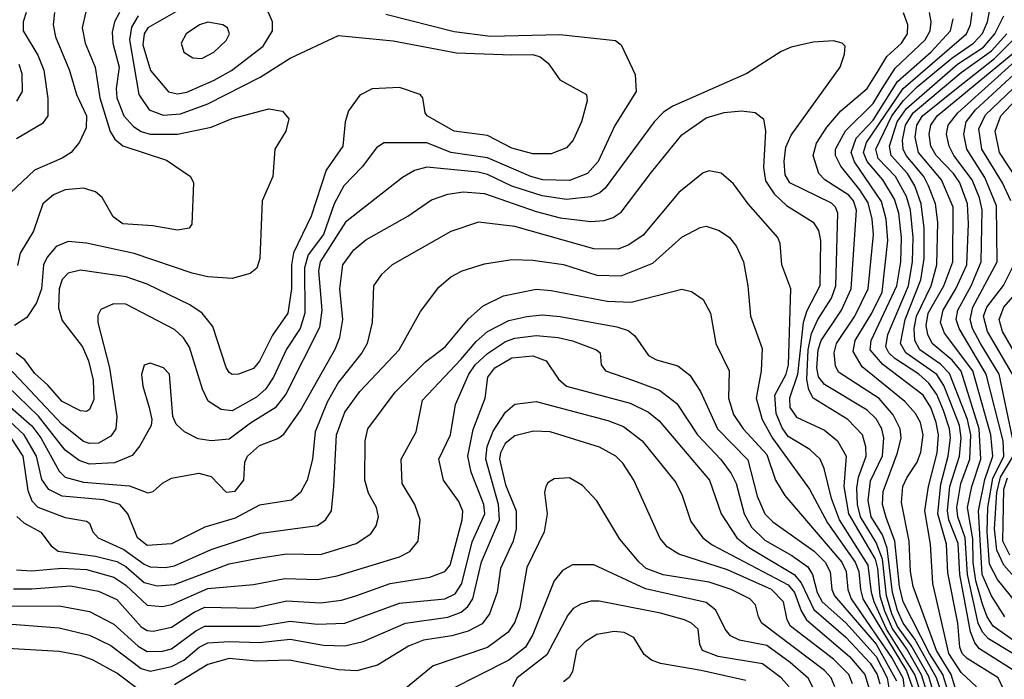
# Model space of a CAD drawing. Extents: x 997028 to 1115134, y 536408 to 618974.
# Tile 29 of 256: x 1018825 to 1022067, y 546550 to 548722. Entities that reach past the tile are written whole.
import ezdxf

# ---------------------------------------------------------------- set-up
doc = ezdxf.new("R2010")
doc.units = 0

msp = doc.modelspace()

# ---------------------------------------------------------------- linework, layer by layer
at = {"layer": '0CON10XD'}
for points in [[(1019345, 548477.4), (1019375, 548483.6), (1019465, 548522.5), (1019522.2, 548555), (1019627.1, 548635), (1019657.8, 548685), (1019657.8, 548715), (1019644.7, 548745), (1019615.4, 548765), (1019555, 548780.7), (1019506.3, 548786.3), (1019445, 548782.7), (1019355, 548756.2), (1019247, 548695), (1019234.3, 548675), (1019230.6, 548639.4), (1019255.7, 548555), (1019315, 548484.8), (1019345, 548477.4)], [(1022064.8, 546515), (1022046.5, 546555), (1021945, 546618.1), (1021928.3, 546635), (1021920.4, 546655), (1021914.4, 546735), (1021880.8, 546900.8), (1021876.7, 546995), (1021848.1, 547095), (1021857.5, 547192.5), (1021882, 547285), (1021889.4, 547345), (1021886.6, 547375), (1021866.6, 547435), (1021845, 547487.8), (1021818.9, 547525), (1021785, 547554.6), (1021706.3, 547606.3), (1021686.8, 547625), (1021676.6, 547645), (1021683.3, 547685), (1021751.8, 547845), (1021765.1, 547925.1), (1021766.4, 548005), (1021757.5, 548095), (1021745, 548139.2), (1021708.8, 548205), (1021651.4, 548265), (1021643.9, 548295), (1021697, 548405), (1021735, 548456), (1021779.5, 548500.5), (1021894.5, 548595.5), (1021965.2, 548644.8), (1021995, 548676.7), (1022011.5, 548715), (1022018.9, 548755)], [(1020030.4, 548740.4), (1020255, 548683.3), (1020375, 548667.9), (1020603.5, 548673.5), (1020786.4, 548653.6), (1020805, 548638.8), (1020851.5, 548541.5), (1020854.7, 548485), (1020785, 548373.6), (1020730, 548255), (1020695, 548215.3), (1020635, 548192.3), (1020548, 548195), (1020507.9, 548205), (1020365, 548266.6), (1020245, 548284.5), (1020165, 548316.5), (1020024, 548316), (1019999.9, 548300.1), (1019953.1, 548236.9), (1019892.7, 548175), (1019860.2, 548115), (1019825, 548014.3), (1019775, 547947.6), (1019763.1, 547905), (1019763.9, 547755), (1019749, 547705), (1019703.2, 547636.8), (1019660.3, 547545), (1019635, 547506.3), (1019605, 547478.7), (1019525, 547433.9), (1019488.1, 547438.1), (1019445.7, 547465.7), (1019426.8, 547505), (1019383.9, 547643.9), (1019363.9, 547673.9), (1019335, 547701.8), (1019175, 547784.8), (1019134, 547786), (1019092.6, 547767.4), (1019082.4, 547747.6), (1019082.4, 547725), (1019120.6, 547575), (1019144.8, 547415), (1019141.1, 547375), (1019125, 547350), (1019085, 547327.4), (1019055, 547326.3), (1019035, 547333), (1018965, 547388.6), (1018787.3, 547577.3)], [(1018940, 548745), (1018935.2, 548705), (1018943, 548665), (1018989.4, 548555), (1019012, 548475), (1019044.8, 548405), (1019044, 548366), (1019021.8, 548318.2), (1018994.6, 548285), (1018965, 548265.3), (1018873.3, 548226.7), (1018795, 548151.2)], [(1019153.4, 548745), (1019137.4, 548715), (1019129.7, 548680.3), (1019131.3, 548645), (1019152, 548565), (1019143, 548495), (1019144.9, 548465), (1019168.4, 548405), (1019199.9, 548369.9), (1019225, 548354.2), (1019255, 548345.2), (1019345.1, 548344.8), (1019455, 548368.3), (1019525, 548396.5), (1019645, 548428.2), (1019690.6, 548420.6), (1019711.4, 548395), (1019701.4, 548355), (1019665.6, 548295), (1019658.5, 548205), (1019623.5, 548125), (1019615.4, 547935), (1019606, 547904), (1019583.7, 547886.3), (1019525, 547869.2), (1019445, 547875.3), (1019393.3, 547886.7), (1019201.6, 547951.6), (1019045, 547986.2), (1018985, 547991.6), (1018945.1, 547974.9), (1018915, 547940.3), (1018903.7, 547915), (1018896.6, 547835), (1018880.8, 547789.2), (1018848.8, 547741.2), (1018807.5, 547715)], [(1019215.3, 548734.7), (1019192.9, 548697.1), (1019186, 548655), (1019217, 548475), (1019251.5, 548425), (1019297.9, 548407.9), (1019355, 548411.9), (1019445, 548445.2), (1019617, 548533), (1019715, 548595.3), (1019875, 548669.6), (1020055, 548652.5), (1020263, 548613), (1020445, 548605.8), (1020515, 548607.3), (1020539.2, 548599.2), (1020565, 548578.2), (1020603.9, 548523.9), (1020691.1, 548475), (1020693.5, 548455), (1020674.6, 548385), (1020647.3, 548325), (1020625, 548299.5), (1020575, 548280), (1020515, 548280.5), (1020445, 548298.6), (1020365, 548340), (1020255, 548354.8), (1020167.1, 548405), (1020160, 548415), (1020152, 548465), (1020143.3, 548475), (1020075, 548498.9), (1019985, 548494.6), (1019945, 548473.6), (1019907.8, 548422.2), (1019896.5, 548385), (1019888.8, 548305), (1019833.9, 548226.1), (1019784.5, 548074.5), (1019726, 547954), (1019719.9, 547915), (1019720.1, 547835), (1019708.3, 547755), (1019657.5, 547682.5), (1019615, 547597.1), (1019595, 547573.2), (1019545, 547554.1), (1019525, 547553.9), (1019515, 547560.5), (1019505, 547576), (1019461, 547711), (1019425.5, 547755), (1019385, 547782.9), (1019245, 547850.7), (1019175.3, 547874.7), (1019025, 547896.5), (1018985, 547887.1), (1018965, 547866.4), (1018954.8, 547835), (1018953, 547773), (1018965, 547731.5), (1019031.9, 547645), (1019051.9, 547598.1), (1019066.7, 547535), (1019069.4, 547470.6), (1019055, 547437.8), (1019045, 547432.1), (1019025, 547433.4), (1018965, 547464.3), (1018918.1, 547518.1), (1018875, 547556.7), (1018842.1, 547602.1), (1018813.8, 547623.8)], [(1018845.8, 548745), (1018836.4, 548715), (1018835.9, 548685), (1018884.6, 548604.6), (1018904.1, 548555.9), (1018917.5, 548462.5), (1018917.3, 548405), (1018899.9, 548380.1), (1018815, 548330)], [(1019042.7, 548747.3), (1019030.7, 548695), (1019040.5, 548645), (1019073.5, 548565), (1019088.9, 548465), (1019123.2, 548353.2), (1019138, 548328), (1019165, 548306.8), (1019308.8, 548258.8), (1019387.5, 548205), (1019397.5, 548185), (1019391.7, 548048.3), (1019382.5, 548035), (1019345, 548028.6), (1019263.3, 548043.3), (1019165, 548049.7), (1019132.5, 548072.5), (1019096.2, 548136.2), (1019075, 548155.3), (1019035, 548167.4), (1018975, 548161.9), (1018936.5, 548145), (1018901.2, 548115), (1018870.9, 548025), (1018826.9, 547953.1), (1018818.1, 547911.9)], [(1021860.5, 546505), (1021844, 546555), (1021771.8, 546681.8), (1021734.2, 546735), (1021715, 546776.2), (1021699.1, 546835), (1021681.6, 546981.6), (1021665.4, 547025.4), (1021628.8, 547085), (1021618.9, 547138.9), (1021626.5, 547203.5), (1021665.7, 547285.7), (1021670.3, 547345), (1021663.9, 547375), (1021645, 547407), (1021615, 547435.6), (1021475, 547520.2), (1021455.5, 547545.5), (1021449.6, 547575), (1021454.5, 547635), (1021464.3, 547665.7), (1021530.9, 547765), (1021562.4, 547835), (1021580.5, 548095), (1021570.5, 548125), (1021555, 548144.2), (1021475.9, 548195), (1021455.8, 548215), (1021437, 548275), (1021448.8, 548315), (1021482.1, 548367.9), (1021528.2, 548421.8), (1021615, 548495.3), (1021653.8, 548556.2), (1021679.8, 548600.2), (1021728.7, 548645), (1021747.6, 548675), (1021749.4, 548705), (1021735, 548744.5)], [(1021885.9, 546495), (1021864, 546565), (1021820.3, 546635), (1021734.4, 546805), (1021721.6, 546855), (1021706, 547005), (1021677.8, 547082.2), (1021665.8, 547125), (1021667.9, 547167.9), (1021715.4, 547295), (1021727.2, 547345), (1021724.5, 547375), (1021700.4, 547420.4), (1021654.7, 547474.7), (1021521, 547561), (1021511.5, 547581.5), (1021506.5, 547625), (1021514.2, 547655), (1021574.3, 547745), (1021618.8, 547835), (1021635.7, 548015), (1021632.2, 548065), (1021618.5, 548118.5), (1021591.6, 548161.6), (1021529, 548239), (1021511.3, 548275), (1021511.4, 548295), (1021544.1, 548355.9), (1021635, 548446.3), (1021664.7, 548495.3), (1021707.5, 548562.5), (1021805.8, 548655), (1021822.7, 548685), (1021826.3, 548715), (1021820.2, 548745)], [(1021913.7, 546493.7), (1021891.6, 546565), (1021844, 546645), (1021767.3, 546855), (1021758.5, 546905), (1021753.2, 547005), (1021728.5, 547131.5), (1021732.7, 547185), (1021746.4, 547213.6), (1021780.2, 547265), (1021792.3, 547297.7), (1021799.5, 547355), (1021791, 547395), (1021774.8, 547425), (1021739.1, 547465), (1021598.8, 547578.8), (1021568.8, 547628.8), (1021575.7, 547665), (1021631.1, 547755), (1021664.4, 547825), (1021683.9, 547995), (1021678.1, 548065), (1021662.8, 548122.8), (1021573.4, 548253.4), (1021562.4, 548285), (1021578.8, 548331.2), (1021635, 548391.4), (1021715, 548518.4), (1021825.4, 548615), (1021890, 548685), (1021898.2, 548725)], [(1021975.2, 546525.2), (1021925, 546571.7), (1021884.2, 546635), (1021831.7, 546865), (1021823.6, 546995), (1021805.4, 547105), (1021816.9, 547185), (1021845.9, 547295), (1021850.1, 547355), (1021842.8, 547395), (1021824.6, 547445), (1021799.2, 547485), (1021666.6, 547586.6), (1021625.7, 547635), (1021628.7, 547665), (1021713.2, 547845), (1021726.3, 547925), (1021728.1, 548005), (1021719.1, 548085), (1021705, 548130.8), (1021667.1, 548195), (1021614.9, 548255), (1021602.9, 548285), (1021612.9, 548317.1), (1021734.4, 548495.6), (1021941.9, 548675), (1021955.4, 548705), (1021960.8, 548745)], [(1022104.5, 546574.6), (1021985, 546650.3), (1021969.8, 546669.8), (1021955.5, 546705.5), (1021920.1, 546895), (1021915, 546997.1), (1021884.7, 547074.7), (1021879.7, 547105), (1021887.7, 547185), (1021919.1, 547285), (1021925.2, 547345), (1021919.8, 547385), (1021890.9, 547459.1), (1021867.6, 547517.6), (1021845, 547552.9), (1021743.1, 547625), (1021724.6, 547655), (1021740.6, 547735), (1021792.3, 547865), (1021803.5, 547935), (1021803.1, 548035), (1021793.1, 548115), (1021772.7, 548175), (1021748.6, 548215), (1021694.4, 548275), (1021688.7, 548305), (1021713.7, 548385), (1021745, 548429.7), (1021912.4, 548575), (1021998.1, 548631.9), (1022035.9, 548675), (1022065.6, 548735)], [(1022096.9, 546676.9), (1022030.1, 546725), (1022010.9, 546755), (1021995, 546797.4), (1021973.4, 546873.4), (1021964.5, 546934.5), (1021962.7, 547012.7), (1021945.8, 547115), (1021960.4, 547185), (1021989.7, 547275), (1021984.6, 547375), (1021924.5, 547564.5), (1021895, 547600.6), (1021829.8, 547655), (1021814.7, 547684.7), (1021809.6, 547715), (1021816.7, 547755), (1021868.2, 547845), (1021897.5, 547925), (1021898.2, 548105), (1021860.1, 548195), (1021784.4, 548285), (1021773.2, 548335), (1021779.4, 548375), (1021797.1, 548405), (1021909.2, 548495), (1022035, 548594.1), (1022184.5, 548745)], [(1022069, 546755), (1022025, 546824.8), (1021993.6, 546895), (1021981.5, 547105), (1022002.8, 547207.2), (1022028.7, 547285), (1022022.7, 547355), (1021963.2, 547565), (1021869.9, 547689.9), (1021857.1, 547725), (1021865.6, 547765), (1021907.6, 547835), (1021943.1, 547915), (1021949.3, 548049.3), (1021946, 548115), (1021919.9, 548185), (1021900.1, 548215), (1021842.4, 548275), (1021825.4, 548305), (1021819, 548345), (1021824.6, 548375), (1021845.4, 548405), (1022244.8, 548735)], [(1019425, 548594.6), (1019464.5, 548615), (1019505, 548653.1), (1019515.5, 548675), (1019509.2, 548695), (1019493.3, 548705), (1019445, 548714.1), (1019416.7, 548705), (1019372.7, 548675), (1019356.5, 548645), (1019365.4, 548615.4), (1019395, 548596.5), (1019425, 548594.6)], [(1022169.6, 546589.6), (1022015, 546682.4), (1021994.6, 546704.6), (1021980.5, 546735), (1021945.9, 546895), (1021938.4, 547015), (1021914.4, 547085), (1021910.9, 547115), (1021924, 547195), (1021953.3, 547275), (1021957.1, 547355), (1021945.2, 547405), (1021886.6, 547556.6), (1021857.3, 547587.3), (1021789, 547635), (1021772.3, 547665), (1021770.1, 547705), (1021777.3, 547745), (1021826.1, 547845), (1021845.1, 547915), (1021847.7, 548055), (1021840.4, 548115), (1021817.8, 548175), (1021801.8, 548205), (1021743.5, 548275), (1021734, 548295), (1021731.2, 548325), (1021741.3, 548375), (1021767, 548415), (1021925, 548548), (1022025, 548619.6), (1022075.3, 548675)], [(1021842.2, 546475), (1021818.6, 546558.6), (1021760.6, 546660.6), (1021715, 546723.6), (1021696.7, 546765), (1021679.1, 546825), (1021665.8, 546945.8), (1021645, 547000.6), (1021593.2, 547085), (1021583.1, 547125), (1021581.3, 547178.7), (1021586.4, 547215), (1021612.3, 547285), (1021611.2, 547315), (1021599.6, 547355), (1021551.4, 547405), (1021437.6, 547475), (1021422.8, 547502.8), (1021416.9, 547536.9), (1021420.9, 547635), (1021431.9, 547688.1), (1021452.4, 547735), (1021497.8, 547805), (1021512, 547845), (1021519.1, 548085), (1021510.8, 548105), (1021497.5, 548117.5), (1021360.7, 548185), (1021345, 548211.4), (1021342.5, 548255), (1021347.8, 548302.2), (1021365, 548342.1), (1021526.7, 548565), (1021541.2, 548608.8), (1021543.3, 548635), (1021532.5, 548645), (1021505, 548652.5), (1021437.9, 548647.9), (1021365, 548631.8), (1021332.4, 548617.6), (1021219.2, 548545), (1020975, 548437.6), (1020945, 548417.3), (1020914, 548385), (1020752.6, 548167.4), (1020735, 548151.9), (1020705, 548138.5), (1020625, 548129.7), (1020545, 548142), (1020445, 548173.1), (1020365, 548211.7), (1020335, 548219.7), (1020165, 548236.7), (1020124.4, 548225), (1020085, 548201.8), (1019897.9, 548055), (1019814.8, 547925), (1019808.6, 547895), (1019819.4, 547765), (1019812.2, 547707.8), (1019700.8, 547489.2), (1019666.4, 547443.6), (1019585, 547392.9), (1019515, 547340), (1019455, 547334.8), (1019412.1, 547342.1), (1019367.1, 547365), (1019340, 547390), (1019329.2, 547415), (1019318.5, 547555), (1019298.8, 547575), (1019255, 547590.8), (1019235, 547583.8), (1019226.6, 547553.4), (1019230.4, 547515), (1019250.8, 547445), (1019260, 547405), (1019258, 547385), (1019221, 547319), (1019195, 547286.9), (1019137, 547263), (1019055, 547258.4), (1019020.5, 547270.5), (1018975, 547304.4), (1018886.7, 547416.7), (1018785, 547515.2)], [(1018822.1, 548575), (1018832.2, 548545), (1018833.2, 548485), (1018815, 548453.3)], [(1022155, 546741.2), (1022045, 546878), (1022018.5, 546928.5), (1022010.2, 547035), (1022012.7, 547115), (1022029.3, 547210.7), (1022065.8, 547285), (1022063.6, 547335), (1022006.8, 547555), (1021918, 547705), (1021908.9, 547735), (1021913.5, 547765), (1021957.3, 547845), (1021990.5, 547925), (1021993.8, 548096.2), (1021985.1, 548135), (1021960.9, 548195), (1021900.9, 548275), (1021885.1, 548305), (1021876.4, 548345), (1021882.1, 548375), (1021913.8, 548415), (1022102.3, 548585)], [(1022093.8, 547345), (1022050.4, 547555), (1021988.1, 547655), (1021962.1, 547705), (1021954, 547735), (1021963.1, 547775), (1022043.7, 547925), (1022040.8, 548109.2), (1022002.6, 548202.6), (1021943.1, 548295), (1021933.1, 548345), (1021941.1, 548385), (1021972.3, 548425), (1022140.3, 548579.7)], [(1022088.1, 548125), (1022061.4, 548185), (1021993.4, 548295), (1021982.9, 548362.9), (1022005, 548408.8), (1022165, 548561.6)], [(1022110.3, 548195), (1022050.7, 548285), (1022036.5, 548355), (1022054.9, 548405), (1022140.4, 548495)], [(1018768.5, 547468.5), (1018865, 547384.6), (1018895.1, 547345), (1018954.9, 547234.9), (1018975, 547215.2), (1019035, 547199.1), (1019186.3, 547186.3), (1019246.4, 547163.6), (1019265, 547168), (1019295, 547195.6), (1019325, 547212.3), (1019415, 547228.6), (1019455, 547217.5), (1019505, 547165.9), (1019535, 547169.5), (1019562.9, 547205), (1019566.5, 547265), (1019575.3, 547285), (1019615, 547319.7), (1019675, 547343.1), (1019695, 547356.9), (1019749.2, 547435), (1019863.4, 547636.6), (1019879, 547675), (1019889.4, 547735), (1019879.6, 547835), (1019888.6, 547915), (1019925, 547964), (1019965, 547996.5), (1020102.5, 548075), (1020181, 548129), (1020235, 548147.7), (1020284.8, 548154.8), (1020355, 548149.5), (1020525, 548090.6), (1020605, 548069.8), (1020705, 548057), (1020749.5, 548060.5), (1020779.5, 548070.5), (1020805, 548087.7), (1020905, 548220), (1021005, 548343.2), (1021085, 548398.6), (1021145, 548416.5), (1021201.3, 548421.3), (1021246.4, 548416.4), (1021274.5, 548395), (1021280.8, 548355), (1021273.5, 548235), (1021280.8, 548190.8), (1021308.9, 548148.9), (1021349.9, 548109.9), (1021437.6, 548055), (1021455, 548027.5), (1021461.7, 547995), (1021459.2, 547845), (1021416.7, 547763.3), (1021404.8, 547725.2), (1021386.2, 547553.8), (1021359.7, 547475), (1021360.5, 547445), (1021383.2, 547413.2), (1021475, 547369.6), (1021517.5, 547335), (1021546.7, 547285), (1021538.8, 547185), (1021554.3, 547095), (1021641.3, 546945), (1021649.8, 546915), (1021657.4, 546825), (1021672.6, 546775), (1021698.7, 546715), (1021747, 546647), (1021793.4, 546565), (1021818, 546485)], [(1021788.8, 546515), (1021772.4, 546565), (1021678.6, 546715), (1021638.9, 546805), (1021629.6, 546835), (1021618.9, 546925), (1021523.8, 547075), (1021497.4, 547145), (1021473.9, 547243.9), (1021460.5, 547275), (1021426.7, 547306.7), (1021355, 547349.3), (1021335, 547377.7), (1021315.8, 547425), (1021311.4, 547485), (1021348.3, 547555), (1021356.2, 547585), (1021364.1, 547835), (1021334.7, 547915), (1021328.7, 547985), (1021321.5, 548005), (1021224, 548115), (1021175, 548181.1), (1021135, 548216), (1021095, 548224.2), (1021075, 548217.1), (1020995, 548152.5), (1020877.9, 548012.1), (1020830.1, 547979.9), (1020795, 547966.7), (1020715, 547967.4), (1020455, 548040.4), (1020335.3, 548054.7), (1020245, 548024.6), (1020051.9, 547915), (1020015, 547881.9), (1019989.6, 547845), (1019985.8, 547725), (1019968.9, 547655), (1019951.9, 547625), (1019875, 547528.2), (1019837.6, 547462.4), (1019798, 547365), (1019789.5, 547275), (1019771.8, 547205), (1019750, 547165), (1019719.7, 547139.7), (1019615, 547123.3), (1019535, 547080.6), (1019435, 547050.7), (1019325, 546996.2), (1019245, 546990.7), (1019213.1, 547015), (1019181.2, 547095), (1019155, 547125.2), (1019100.9, 547140.9), (1018965, 547152.9), (1018921.4, 547175), (1018897.5, 547207.5), (1018880.6, 547285), (1018839.2, 547355), (1018775, 547415.1)], [(1018795.9, 547345), (1018835.3, 547285), (1018851.3, 547171.3), (1018865, 547137.8), (1018885, 547116.1), (1018975, 547082.3), (1019045, 547070.8), (1019055, 547063.3), (1019065.8, 547035), (1019083.1, 547015), (1019167.5, 546977.5), (1019235, 546928.6), (1019255, 546920.5), (1019305, 546917.8), (1019335, 546922.8), (1019455, 546977), (1019619.2, 547030.8), (1019805, 547055.9), (1019831.5, 547075), (1019851.3, 547105), (1019859.4, 547185), (1019868.4, 547355), (1019895, 547429.6), (1019945, 547497.1), (1020074, 547635), (1020145, 547760.6), (1020205, 547841.5), (1020245, 547874.6), (1020282, 547895), (1020355, 547918), (1020445, 547932.2), (1020515, 547929.8), (1020615, 547915.2), (1020725, 547880.6), (1020805, 547878.4), (1020909.6, 547920.4), (1021005, 548006.1), (1021065, 548037.5), (1021085, 548041.5), (1021128, 548028), (1021162.2, 548005), (1021184.7, 547974.7), (1021207.8, 547925), (1021222.3, 547845), (1021230.7, 547745), (1021269.5, 547639.5), (1021266.2, 547565), (1021249.4, 547475), (1021269.8, 547405), (1021303.5, 547343.5), (1021425, 547175.3), (1021484.4, 547065), (1021576.3, 546935), (1021587.9, 546905), (1021592.9, 546845), (1021601.6, 546815), (1021745, 546577.6), (1021763.6, 546525)], [(1022093.8, 547555), (1022011.4, 547695), (1021998.9, 547745), (1022009.6, 547775), (1022063.8, 547846.2), (1022098.7, 547915)], [(1018815.4, 547085.4), (1018838.7, 547065), (1018894.2, 547034.2), (1018929, 546989), (1018951.8, 546971.8), (1019075, 546955.6), (1019145, 546938), (1019175, 546921.5), (1019235, 546868.8), (1019277.5, 546857.5), (1019335, 546862.1), (1019515, 546930), (1019611.4, 546948.6), (1019705, 546962.4), (1019815, 546960.6), (1019932.8, 546997.2), (1019980.9, 547029.1), (1019998.9, 547055), (1020006.5, 547085), (1019999.6, 547115), (1019973, 547163), (1019961.2, 547205), (1019962.4, 547335), (1019971.1, 547375), (1020061.2, 547495), (1020161.6, 547595), (1020226, 547645), (1020303, 547737), (1020350.7, 547779.3), (1020417.5, 547812.5), (1020525, 547834.3), (1020575, 547830.4), (1020758.8, 547795), (1020838.3, 547791.7), (1021005, 547834.5), (1021037.2, 547827.2), (1021075, 547800.8), (1021099.6, 547755), (1021117.1, 547655), (1021160.9, 547565), (1021158.5, 547475), (1021175, 547421.2), (1021206.6, 547375), (1021285, 547289.8), (1021313, 547205), (1021343.7, 547155), (1021531.6, 546935), (1021545.8, 546905), (1021551.2, 546845), (1021562.5, 546815), (1021698, 546618), (1021733.3, 546555), (1021741.4, 546485)], [(1022130.3, 547575), (1022060.5, 547695), (1022049.7, 547735), (1022064.9, 547775), (1022118.2, 547835)], [(1020277.4, 547602.6), (1020328.1, 547661.9), (1020365.3, 547694.7), (1020435, 547731.2), (1020495, 547744.8), (1020545, 547749.4), (1020605, 547744.4), (1020790.7, 547710.7), (1020828, 547698), (1020850.3, 547680.3), (1020895.6, 547615.6), (1020922.1, 547602.1), (1020992.1, 547582.1), (1021031.1, 547551.1), (1021066.9, 547496.9), (1021122.8, 547375), (1021222.5, 547272.5), (1021252.7, 547152.7), (1021278, 547095), (1021305, 547068.6), (1021441.2, 546971.2), (1021476.7, 546935), (1021493.2, 546903.2), (1021499.3, 546845), (1021507.6, 546825), (1021645, 546665.3), (1021711.8, 546545)], [(1018805, 546847.1), (1018865, 546847.8), (1018992, 546858), (1019085, 546840.3), (1019145, 546812.3), (1019225, 546722.9), (1019245, 546710.5), (1019265, 546708.4), (1019325, 546721.5), (1019399, 546771), (1019435, 546786.7), (1019595, 546784.2), (1019705, 546808), (1019815, 546801.5), (1019885, 546810), (1019932.2, 546825), (1020045, 546864.8), (1020175, 546885.7), (1020225, 546904.7), (1020241.9, 546925), (1020282.3, 547075), (1020283.9, 547103.9), (1020270.8, 547135), (1020220.9, 547205), (1020205.4, 547275), (1020242.9, 547355), (1020260, 547455), (1020304.3, 547555), (1020325.2, 547585), (1020365, 547622.6), (1020425, 547661.6), (1020455, 547672.7), (1020525, 547681.6), (1020598, 547675), (1020645, 547664.3), (1020724, 547635), (1020736, 547625), (1020740, 547585), (1020754.2, 547565), (1020845.8, 547534.2), (1020931.9, 547501.9), (1020988.4, 547458.4), (1021056.9, 547355), (1021133.9, 547273.9), (1021167.8, 547227.8), (1021183.5, 547195), (1021210.2, 547095), (1021235, 547051.1), (1021278.2, 547008.2), (1021367.7, 546957.7), (1021419.5, 546919.5), (1021435.3, 546895.3), (1021450.2, 546835), (1021466.7, 546805), (1021545.3, 546735.3), (1021645, 546624.6), (1021680.9, 546555), (1021687.3, 546515)], [(1018815, 546910.7), (1018865, 546906.5), (1018964.1, 546915.9), (1019045, 546911.2), (1019135, 546886.4), (1019175, 546860.2), (1019245, 546794), (1019295, 546789.6), (1019325, 546796.2), (1019445, 546849.1), (1019595, 546862.3), (1019698.1, 546881.9), (1019805, 546878), (1019870.1, 546889.9), (1020075, 546952.9), (1020109.2, 546970.8), (1020136.5, 547005), (1020143.7, 547075), (1020126.2, 547125), (1020084.1, 547195), (1020081.2, 547275), (1020130.2, 547365), (1020151.4, 547468.6), (1020277.4, 547602.6)], [(1019615.6, 546724.4), (1019715, 546741.6), (1019805, 546730.7), (1019895, 546734.1), (1020075, 546800.9), (1020225, 546814.8), (1020259.3, 546830.7), (1020280.9, 546865), (1020315, 547002.3), (1020356, 547095), (1020353.6, 547125), (1020311.8, 547231.8), (1020300.6, 547285), (1020318, 547372), (1020358, 547475), (1020366.1, 547545), (1020389.5, 547575), (1020445, 547608), (1020515, 547614.8), (1020558.6, 547598.6), (1020598.6, 547538.6), (1020625.1, 547515.1), (1020835, 547459.4), (1020895, 547429.8), (1020930.4, 547400.4), (1021096.6, 547205), (1021134.2, 547094.2), (1021186.5, 547015), (1021224.4, 546984.4), (1021375.1, 546895.1), (1021397.6, 546867.6), (1021439.5, 546779.5), (1021545, 546688.3), (1021625, 546602.7), (1021648.6, 546565), (1021657, 546535)], [(1019224.7, 546585), (1019255, 546576.5), (1019325, 546592.1), (1019365, 546612.5), (1019415.7, 546655), (1019445, 546669.6), (1019515, 546674.7), (1019615, 546670.8), (1019715, 546681.3), (1019825, 546661.6), (1019895, 546660.2), (1019955.8, 546674.2), (1020095, 546734.1), (1020235, 546754.6), (1020279.1, 546770.8), (1020301, 546789), (1020317.3, 546815), (1020345, 546936.9), (1020404.6, 547075), (1020401.6, 547125), (1020359.4, 547275), (1020364.2, 547315.8), (1020383.6, 547366.4), (1020425, 547429.7), (1020455, 547456.2), (1020525, 547464), (1020762, 547402), (1020812.7, 547382.7), (1020874.1, 547335), (1020985, 547198.2), (1021006.5, 547155), (1021035, 547069.4), (1021074.7, 547015), (1021105, 546992.6), (1021355, 546860.6), (1021375.7, 546835.7), (1021397.8, 546775), (1021415.9, 546745.9), (1021556.8, 546625), (1021608.1, 546565), (1021621.7, 546518.3)], [(1021567.4, 546535), (1021554.9, 546565), (1021505, 546616.1), (1021362.4, 546725), (1021351.9, 546745), (1021340, 546805), (1021300.6, 546845), (1021155, 546909.9), (1020995, 546961.9), (1020956.3, 546986.3), (1020933.6, 547013.6), (1020847.6, 547205), (1020811.4, 547261.4), (1020788.2, 547285), (1020734.1, 547314.1), (1020571.2, 547365), (1020517, 547367), (1020455, 547351.7), (1020423.6, 547326.4), (1020407.9, 547295), (1020405.1, 547275), (1020425, 547190), (1020459.4, 547105), (1020460.2, 547045), (1020450.2, 547005), (1020408.1, 546915), (1020397.4, 546835), (1020371.9, 546765), (1020347.5, 546732.5), (1020301.5, 546708.5), (1020247.5, 546692.5), (1020155, 546678.2), (1020105, 546659), (1020003.6, 546596.4), (1019935, 546578.1), (1019875, 546581.2), (1019713.2, 546613.2), (1019605, 546609.2), (1019515, 546618.5), (1019445, 546598.7), (1019335, 546531)], [(1022208.5, 546765), (1022065.8, 546925.8), (1022042.1, 546975), (1022034.9, 547044.9), (1022041.8, 547165), (1022054.6, 547215.4), (1022096.5, 547285)], [(1021509.4, 546525), (1021497.3, 546555), (1021475, 546578.8), (1021268.7, 546735), (1021257.3, 546755), (1021247.7, 546795), (1021228.8, 546815), (1021167.3, 546845), (1021095, 546869.1), (1020943.4, 546893.4), (1020887.7, 546915), (1020864.1, 546935), (1020801, 547011), (1020725, 547137.1), (1020677.7, 547187.7), (1020635, 547213.6), (1020585, 547210), (1020563.6, 547196.4), (1020557.1, 547185), (1020553.3, 547165), (1020561.3, 547095), (1020552, 547035), (1020495, 546918.1), (1020471.2, 546785), (1020455, 546738.2), (1020433.2, 546705), (1020365, 546654.8), (1020186.5, 546593.5), (1020095, 546519.4)], [(1022085, 546958.9), (1022062.3, 547005), (1022065, 547175.9), (1022077.3, 547212.7)], [(1021445.2, 546505), (1021421.8, 546551.8), (1021361.7, 546605), (1021285, 546661.5), (1021195, 546679), (1021165, 546693.3), (1021147.6, 546715), (1021116.8, 546776.8), (1021085, 546802.3), (1020885, 546847.4), (1020715, 546926.2), (1020645, 546926.2), (1020611.7, 546908.3), (1020585, 546873.5), (1020515, 546697.3), (1020490, 546655), (1020435, 546612.3), (1020245, 546516.3)], [(1021358, 546525), (1021332.7, 546555), (1021271.1, 546601.1), (1021124.9, 546624.9), (1021073.6, 546645), (1021064, 546664), (1021058.5, 546715), (1021036.4, 546735), (1021014.4, 546745), (1020935, 546767.4), (1020733.4, 546806.6), (1020705, 546806.5), (1020672.7, 546797.3), (1020647.6, 546782.4), (1020629.5, 546760.5), (1020560.1, 546629.9), (1020462.9, 546555), (1020447.1, 546525)], [(1018785, 546790.9), (1018955, 546792), (1019055, 546772.6), (1019135, 546731.3), (1019215, 546659.1), (1019245, 546640.8), (1019295, 546642), (1019325, 546649.8), (1019405, 546709.8), (1019435, 546724.6), (1019615.6, 546724.4)], [(1018754.9, 546734.9), (1018955, 546718.7), (1019055, 546694.8), (1019125, 546661.5), (1019224.7, 546585)], [(1021215.7, 546545.7), (1021068.4, 546578.4), (1020935, 546601.9), (1020905, 546612.4), (1020881.4, 546631.3), (1020846.8, 546686.8), (1020815, 546704.2), (1020782.6, 546707.4), (1020725, 546696.9), (1020686.5, 546673.5), (1020658.8, 546645), (1020645.4, 546575), (1020634.7, 546555.3), (1020615, 546541.3)], [(1019225, 546509.8), (1019145, 546570), (1019065, 546614.3), (1019025, 546628), (1018955, 546641.1), (1018765, 546651.9)]]:
    msp.add_lwpolyline(points, dxfattribs=at)

doc.saveas('drawing.dxf')
